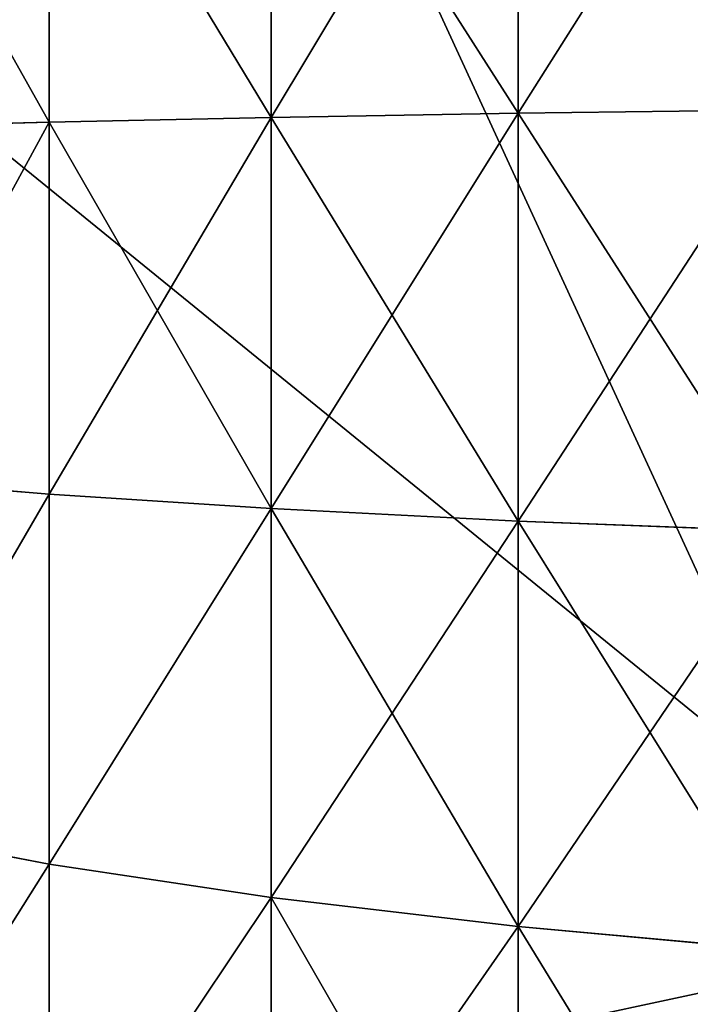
# Model space of a CAD drawing. Extents: x 0.04 to 6.5, y -3.23 to 3.23.
# Tile 66 of 256: x 0.4495 to 0.4698, y -0.0232 to 0.0066. Entities that reach past the tile are written whole.
import ezdxf

# ---------------------------------------------------------------- set-up
doc = ezdxf.new("R2010")
doc.units = 0
doc.header["$MEASUREMENT"] = 0
doc.layers.get('0').update_dxf_attribs({"linetype": 'CONTINUOUS'})

# ---------------------------------------------------------------- blocks, each defined once
blk = doc.blocks.new('CERAMICZNA_WISZ_CA_KR_TKA0')
at = {"color": 0}
for p, q in [((0.054692, 0.323203, 1.910339), (0.538651, -0.070283, 6.364594)), ((0.054692, 0.323203, 1.910339), (0.538651, -0.070283, 6.364594)), ((0.464603, 0.016083, 61.260698), (0.464603, 0.003758, 61.2599)), ((0.464603, 0.003758, 61.546919), (0.464603, 0.016083, 61.546121)), ((0.464603, 0.016083, 61.260698), (0.464603, 0.003758, 61.2599)), ((0.464603, 0.003758, 61.546919), (0.464603, 0.016083, 61.546121)), ((0.457118, 0.015454, 61.266528), (0.457118, 0.003632, 61.265763)), ((0.457118, 0.003632, 61.541056), (0.457118, 0.015454, 61.540292)), ((0.457118, 0.015454, 61.266528), (0.457118, 0.003632, 61.265763)), ((0.457118, 0.003632, 61.541056), (0.457118, 0.015454, 61.540292)), ((0.450395, 0.014732, 61.273213), (0.450395, 0.003487, 61.272487)), ((0.450395, 0.003487, 61.534333), (0.450395, 0.014732, 61.533607)), ((0.450395, 0.014732, 61.273213), (0.450395, 0.003487, 61.272487)), ((0.450395, 0.003487, 61.534333), (0.450395, 0.014732, 61.533607)), ((0.457118, 0.003632, 61.265763), (0.450395, 0.003487, 61.272487)), ((0.457118, 0.003632, 61.265763), (0.450395, 0.003487, 61.272487)), ((0.457118, 0.003632, 61.541056), (0.450395, 0.003487, 61.534333)), ((0.457118, 0.003632, 61.541056), (0.450395, 0.003487, 61.534333)), ((0.464603, 0.003758, 61.2599), (0.457118, 0.003632, 61.265763)), ((0.464603, 0.003758, 61.2599), (0.457118, 0.003632, 61.265763)), ((0.464603, 0.003758, 61.546919), (0.457118, 0.003632, 61.541056)), ((0.464603, 0.003758, 61.546919), (0.457118, 0.003632, 61.541056)), ((0.457118, 0.003632, 61.265763), (0.457118, -0.008212, 61.266018)), ((0.457118, -0.008212, 61.540801), (0.457118, 0.003632, 61.541056)), ((0.457118, 0.003632, 61.265763), (0.457118, -0.008212, 61.266018)), ((0.457118, -0.008212, 61.540801), (0.457118, 0.003632, 61.541056)), ((0.47274, 0.003864, 61.254984), (0.464603, 0.003758, 61.2599)), ((0.47274, 0.003864, 61.254984), (0.464603, 0.003758, 61.2599)), ((0.47274, 0.003864, 61.551836), (0.464603, 0.003758, 61.546919)), ((0.47274, 0.003864, 61.551836), (0.464603, 0.003758, 61.546919)), ((0.464603, 0.003758, 61.2599), (0.464603, -0.00859, 61.260165)), ((0.464603, -0.00859, 61.54665), (0.464603, 0.003758, 61.546919)), ((0.464603, 0.003758, 61.2599), (0.464603, -0.00859, 61.260165)), ((0.464603, -0.00859, 61.54665), (0.464603, 0.003758, 61.546919)), ((0.450395, 0.003487, 61.272487), (0.444531, 0.003326, 61.27997)), ((0.450395, 0.003487, 61.272487), (0.444531, 0.003326, 61.27997)), ((0.450395, 0.003487, 61.534333), (0.444531, 0.003326, 61.52685)), ((0.450395, 0.003487, 61.534333), (0.444531, 0.003326, 61.52685)), ((0.450395, 0.003487, 61.272487), (0.450395, -0.007778, 61.272727)), ((0.450395, -0.007778, 61.534092), (0.450395, 0.003487, 61.534333)), ((0.450395, 0.003487, 61.272487), (0.450395, -0.007778, 61.272727)), ((0.450395, -0.007778, 61.534092), (0.450395, 0.003487, 61.534333)), ((0.079382, -0.106588, 1.905954), (0.576871, 0, 6.360208)), ((0.079382, -0.106588, 1.905954), (0.576871, 0, 6.360208)), ((0.450395, -0.007778, 61.272727), (0.444531, -0.007295, 61.280196)), ((0.450395, -0.007778, 61.272727), (0.444531, -0.007295, 61.280196)), ((0.450395, -0.007778, 61.534092), (0.444531, -0.007295, 61.526624)), ((0.450395, -0.007778, 61.534092), (0.444531, -0.007295, 61.526624)), ((0.450395, -0.007778, 61.272727), (0.450395, -0.018981, 61.273938)), ((0.450395, -0.018981, 61.532881), (0.450395, -0.007778, 61.534092)), ((0.457118, -0.008212, 61.266018), (0.450395, -0.007778, 61.272727)), ((0.450395, -0.007778, 61.272727), (0.450395, -0.018981, 61.273938)), ((0.457118, -0.008212, 61.266018), (0.450395, -0.007778, 61.272727)), ((0.457118, -0.008212, 61.540801), (0.450395, -0.007778, 61.534092)), ((0.450395, -0.018981, 61.532881), (0.450395, -0.007778, 61.534092)), ((0.457118, -0.008212, 61.540801), (0.450395, -0.007778, 61.534092)), ((0.457118, -0.008212, 61.266018), (0.457118, -0.01999, 61.267292)), ((0.457118, -0.01999, 61.539528), (0.457118, -0.008212, 61.540801)), ((0.464603, -0.00859, 61.260165), (0.457118, -0.008212, 61.266018)), ((0.457118, -0.008212, 61.266018), (0.457118, -0.01999, 61.267292)), ((0.464603, -0.00859, 61.260165), (0.457118, -0.008212, 61.266018)), ((0.464603, -0.00859, 61.54665), (0.457118, -0.008212, 61.540801)), ((0.457118, -0.01999, 61.539528), (0.457118, -0.008212, 61.540801)), ((0.464603, -0.00859, 61.54665), (0.457118, -0.008212, 61.540801)), ((0.464603, -0.00859, 61.260165), (0.464603, -0.02087, 61.261491)), ((0.464603, -0.02087, 61.545328), (0.464603, -0.00859, 61.54665)), ((0.47274, -0.008907, 61.255258), (0.464603, -0.00859, 61.260165)), ((0.464603, -0.00859, 61.260165), (0.464603, -0.02087, 61.261491)), ((0.47274, -0.008907, 61.255258), (0.464603, -0.00859, 61.260165)), ((0.47274, -0.008907, 61.551562), (0.464603, -0.00859, 61.54665)), ((0.464603, -0.02087, 61.545328), (0.464603, -0.00859, 61.54665)), ((0.47274, -0.008907, 61.551562), (0.464603, -0.00859, 61.54665)), ((0.450395, -0.018981, 61.273938), (0.444531, -0.017858, 61.281339)), ((0.450395, -0.018981, 61.273938), (0.444531, -0.017858, 61.281339)), ((0.450395, -0.018981, 61.532881), (0.444531, -0.017858, 61.52548)), ((0.450395, -0.018981, 61.532881), (0.444531, -0.017858, 61.52548)), ((0.450395, -0.018981, 61.273938), (0.450395, -0.030038, 61.276106)), ((0.450395, -0.030038, 61.530714), (0.450395, -0.018981, 61.532881)), ((0.457118, -0.01999, 61.267292), (0.450395, -0.018981, 61.273938)), ((0.450395, -0.018981, 61.273938), (0.450395, -0.030038, 61.276106)), ((0.457118, -0.01999, 61.267292), (0.450395, -0.018981, 61.273938)), ((0.457118, -0.01999, 61.539528), (0.450395, -0.018981, 61.532881)), ((0.450395, -0.030038, 61.530714), (0.450395, -0.018981, 61.532881)), ((0.457118, -0.01999, 61.539528), (0.450395, -0.018981, 61.532881)), ((0.457118, -0.01999, 61.267292), (0.457118, -0.031615, 61.26957)), ((0.457118, -0.031615, 61.53725), (0.457118, -0.01999, 61.539528)), ((0.464603, -0.02087, 61.261491), (0.457118, -0.01999, 61.267292)), ((0.457118, -0.01999, 61.267292), (0.457118, -0.031615, 61.26957)), ((0.464603, -0.02087, 61.261491), (0.457118, -0.01999, 61.267292)), ((0.464603, -0.02087, 61.545328), (0.457118, -0.01999, 61.539528)), ((0.457118, -0.031615, 61.53725), (0.457118, -0.01999, 61.539528)), ((0.464603, -0.02087, 61.545328), (0.457118, -0.01999, 61.539528)), ((0.464603, -0.02087, 61.261491), (0.464603, -0.03299, 61.26387)), ((0.464603, -0.03299, 61.54295), (0.464603, -0.02087, 61.545328)), ((0.47274, -0.021608, 61.256627), (0.464603, -0.02087, 61.261491)), ((0.464603, -0.02087, 61.261491), (0.464603, -0.03299, 61.26387)), ((0.47274, -0.021608, 61.256627), (0.464603, -0.02087, 61.261491)), ((0.47274, -0.021608, 61.550187), (0.464603, -0.02087, 61.545328)), ((0.464603, -0.03299, 61.54295), (0.464603, -0.02087, 61.545328)), ((0.47274, -0.021608, 61.550187), (0.464603, -0.02087, 61.545328))]:
    blk.add_line(p, q, dxfattribs=at)
mesh = blk.add_polyface(dxfattribs=at)
corners = [(0.054692, 0.323203, 1.910339), (0.042133, 0.153639, 1.910339), (0.538651, -0.070283, 6.364594)]
mesh.append_faces([[corners[k] for k in face] for face in [(0, 1, 2)]], dxfattribs={"color": 0})
mesh = blk.add_polyface(dxfattribs=at)
corners = [(0.054692, 0.323203, 1.910339), (0.538651, -0.070283, 6.364594), (0.545887, 0.210664, 6.364594)]
mesh.append_faces([[corners[k] for k in face] for face in [(0, 1, 2)]], dxfattribs={"color": 0})
mesh = blk.add_polyface(dxfattribs=at)
corners = [(0.590383, 0.269312, 6.360208), (0.576871, 0, 6.360208), (0.081214, 0.151778, 1.905954)]
mesh.append_faces([[corners[k] for k in face] for face in [(0, 1, 2)]], dxfattribs={"color": 0})
mesh = blk.add_polyface(dxfattribs=at)
corners = [(0.042133, 0.153639, 1.910339), (0.040279, -0.107895, 1.910339), (0.53927, -0.091212, 6.364594)]
mesh.append_faces([[corners[k] for k in face] for face in [(0, 1, 2)]], dxfattribs={"color": 0})
mesh = blk.add_polyface(dxfattribs=at)
corners = [(0.042133, 0.153639, 1.910339), (0.53927, -0.091212, 6.364594), (0.538651, -0.070283, 6.364594)]
mesh.append_faces([[corners[k] for k in face] for face in [(0, 1, 2)]], dxfattribs={"color": 0})
mesh = blk.add_polyface(dxfattribs=at)
corners = [(0.081214, 0.151778, 1.905954), (0.576871, 0, 6.360208), (0.079382, -0.106588, 1.905954)]
mesh.append_faces([[corners[k] for k in face] for face in [(0, 1, 2)]], dxfattribs={"color": 0})
mesh = blk.add_polyface(dxfattribs=at)
corners = [(0.504981, 0.131591, 0.961786), (0.376762, -0.137699, 1.055618), (0.376762, 0.137699, 1.055618), (0.504981, -0.131591, 0.961786)]
mesh.append_faces([[corners[k] for k in face] for face in [(0, 1, 2), (1, 0, 3)]], dxfattribs={"vtx0": -1, "color": 0})
mesh = blk.add_polyface(dxfattribs=at)
corners = [(0.525548, -0.130611, 0.995343), (0.402457, 0.136475, 1.085422), (0.402457, -0.136475, 1.085422), (0.525548, 0.130611, 0.995343)]
mesh.append_faces([[corners[k] for k in face] for face in [(0, 1, 2), (1, 0, 3)]], dxfattribs={"vtx0": -1, "color": 0})
mesh = blk.add_polyface(dxfattribs=at)
corners = [(0.47274, 0.016612, 61.255806), (0.464603, 0.003758, 61.2599), (0.464603, 0.016083, 61.260698), (0.47274, 0.003864, 61.254984)]
mesh.append_faces([[corners[k] for k in face] for face in [(0, 1, 2), (1, 0, 3)]], dxfattribs={"vtx0": -1, "color": 0})
mesh = blk.add_polyface(dxfattribs=at)
corners = [(0.47274, 0.003864, 61.551836), (0.464603, 0.016083, 61.546121), (0.464603, 0.003758, 61.546919), (0.47274, 0.016612, 61.551014)]
mesh.append_faces([[corners[k] for k in face] for face in [(0, 1, 2), (1, 0, 3)]], dxfattribs={"vtx0": -1, "color": 0})
mesh = blk.add_polyface(dxfattribs=at)
corners = [(0.464603, 0.016083, 61.260698), (0.457118, 0.003632, 61.265763), (0.457118, 0.015454, 61.266528), (0.464603, 0.003758, 61.2599)]
mesh.append_faces([[corners[k] for k in face] for face in [(0, 1, 2), (1, 0, 3)]], dxfattribs={"vtx0": -1, "color": 0})
mesh = blk.add_polyface(dxfattribs=at)
corners = [(0.464603, 0.003758, 61.546919), (0.457118, 0.015454, 61.540292), (0.457118, 0.003632, 61.541056), (0.464603, 0.016083, 61.546121)]
mesh.append_faces([[corners[k] for k in face] for face in [(0, 1, 2), (1, 0, 3)]], dxfattribs={"vtx0": -1, "color": 0})
mesh = blk.add_polyface(dxfattribs=at)
corners = [(0.450395, 0.014732, 61.273213), (0.457118, 0.003632, 61.265763), (0.450395, 0.003487, 61.272487), (0.457118, 0.015454, 61.266528)]
mesh.append_faces([[corners[k] for k in face] for face in [(0, 1, 2), (1, 0, 3)]], dxfattribs={"vtx0": -1, "color": 0})
mesh = blk.add_polyface(dxfattribs=at)
corners = [(0.457118, 0.003632, 61.541056), (0.450395, 0.014732, 61.533607), (0.450395, 0.003487, 61.534333), (0.457118, 0.015454, 61.540292)]
mesh.append_faces([[corners[k] for k in face] for face in [(0, 1, 2), (1, 0, 3)]], dxfattribs={"vtx0": -1, "color": 0})
mesh = blk.add_polyface(dxfattribs=at)
corners = [(0.444531, 0.013928, 61.280652), (0.450395, 0.003487, 61.272487), (0.444531, 0.003326, 61.27997), (0.450395, 0.014732, 61.273213)]
mesh.append_faces([[corners[k] for k in face] for face in [(0, 1, 2), (1, 0, 3)]], dxfattribs={"vtx0": -1, "color": 0})
mesh = blk.add_polyface(dxfattribs=at)
corners = [(0.450395, 0.003487, 61.534333), (0.444531, 0.013928, 61.526167), (0.444531, 0.003326, 61.52685), (0.450395, 0.014732, 61.533607)]
mesh.append_faces([[corners[k] for k in face] for face in [(0, 1, 2), (1, 0, 3)]], dxfattribs={"vtx0": -1, "color": 0})
mesh = blk.add_polyface(dxfattribs=at)
corners = [(0.457118, 0.003632, 61.265763), (0.450395, -0.007778, 61.272727), (0.450395, 0.003487, 61.272487), (0.457118, -0.008212, 61.266018)]
mesh.append_faces([[corners[k] for k in face] for face in [(0, 1, 2), (1, 0, 3)]], dxfattribs={"vtx0": -1, "color": 0})
mesh = blk.add_polyface(dxfattribs=at)
corners = [(0.457118, -0.008212, 61.540801), (0.450395, 0.003487, 61.534333), (0.450395, -0.007778, 61.534092), (0.457118, 0.003632, 61.541056)]
mesh.append_faces([[corners[k] for k in face] for face in [(0, 1, 2), (1, 0, 3)]], dxfattribs={"vtx0": -1, "color": 0})
mesh = blk.add_polyface(dxfattribs=at)
corners = [(0.464603, 0.003758, 61.2599), (0.457118, -0.008212, 61.266018), (0.457118, 0.003632, 61.265763), (0.464603, -0.00859, 61.260165)]
mesh.append_faces([[corners[k] for k in face] for face in [(0, 1, 2), (1, 0, 3)]], dxfattribs={"vtx0": -1, "color": 0})
mesh = blk.add_polyface(dxfattribs=at)
corners = [(0.464603, -0.00859, 61.54665), (0.457118, 0.003632, 61.541056), (0.457118, -0.008212, 61.540801), (0.464603, 0.003758, 61.546919)]
mesh.append_faces([[corners[k] for k in face] for face in [(0, 1, 2), (1, 0, 3)]], dxfattribs={"vtx0": -1, "color": 0})
mesh = blk.add_polyface(dxfattribs=at)
corners = [(0.47274, 0.003864, 61.254984), (0.464603, -0.00859, 61.260165), (0.464603, 0.003758, 61.2599), (0.47274, -0.008907, 61.255258)]
mesh.append_faces([[corners[k] for k in face] for face in [(0, 1, 2), (1, 0, 3)]], dxfattribs={"vtx0": -1, "color": 0})
mesh = blk.add_polyface(dxfattribs=at)
corners = [(0.47274, -0.008907, 61.551562), (0.464603, 0.003758, 61.546919), (0.464603, -0.00859, 61.54665), (0.47274, 0.003864, 61.551836)]
mesh.append_faces([[corners[k] for k in face] for face in [(0, 1, 2), (1, 0, 3)]], dxfattribs={"vtx0": -1, "color": 0})
mesh = blk.add_polyface(dxfattribs=at)
corners = [(0.444531, -0.007295, 61.280196), (0.450395, 0.003487, 61.272487), (0.450395, -0.007778, 61.272727), (0.444531, 0.003326, 61.27997)]
mesh.append_faces([[corners[k] for k in face] for face in [(0, 1, 2), (1, 0, 3)]], dxfattribs={"vtx0": -1, "color": 0})
mesh = blk.add_polyface(dxfattribs=at)
corners = [(0.450395, 0.003487, 61.534333), (0.444531, -0.007295, 61.526624), (0.450395, -0.007778, 61.534092), (0.444531, 0.003326, 61.52685)]
mesh.append_faces([[corners[k] for k in face] for face in [(0, 1, 2), (1, 0, 3)]], dxfattribs={"vtx0": -1, "color": 0})
mesh = blk.add_polyface(dxfattribs=at)
corners = [(0.576871, 0, 6.360208), (0.578374, -0.089905, 6.360208), (0.079382, -0.106588, 1.905954)]
mesh.append_faces([[corners[k] for k in face] for face in [(0, 1, 2)]], dxfattribs={"color": 0})
mesh = blk.add_polyface(dxfattribs=at)
corners = [(0.444531, -0.017858, 61.281339), (0.450395, -0.007778, 61.272727), (0.450395, -0.018981, 61.273938), (0.444531, -0.007295, 61.280196)]
mesh.append_faces([[corners[k] for k in face] for face in [(0, 1, 2), (1, 0, 3)]], dxfattribs={"vtx0": -1, "color": 0})
mesh = blk.add_polyface(dxfattribs=at)
corners = [(0.450395, -0.007778, 61.534092), (0.444531, -0.017858, 61.52548), (0.450395, -0.018981, 61.532881), (0.444531, -0.007295, 61.526624)]
mesh.append_faces([[corners[k] for k in face] for face in [(0, 1, 2), (1, 0, 3)]], dxfattribs={"vtx0": -1, "color": 0})
mesh = blk.add_polyface(dxfattribs=at)
corners = [(0.450395, -0.018981, 61.273938), (0.457118, -0.008212, 61.266018), (0.457118, -0.01999, 61.267292), (0.450395, -0.007778, 61.272727)]
mesh.append_faces([[corners[k] for k in face] for face in [(0, 1, 2), (1, 0, 3)]], dxfattribs={"vtx0": -1, "color": 0})
mesh = blk.add_polyface(dxfattribs=at)
corners = [(0.457118, -0.008212, 61.540801), (0.450395, -0.018981, 61.532881), (0.457118, -0.01999, 61.539528), (0.450395, -0.007778, 61.534092)]
mesh.append_faces([[corners[k] for k in face] for face in [(0, 1, 2), (1, 0, 3)]], dxfattribs={"vtx0": -1, "color": 0})
mesh = blk.add_polyface(dxfattribs=at)
corners = [(0.464603, -0.00859, 61.260165), (0.457118, -0.01999, 61.267292), (0.457118, -0.008212, 61.266018), (0.464603, -0.02087, 61.261491)]
mesh.append_faces([[corners[k] for k in face] for face in [(0, 1, 2), (1, 0, 3)]], dxfattribs={"vtx0": -1, "color": 0})
mesh = blk.add_polyface(dxfattribs=at)
corners = [(0.464603, -0.02087, 61.545328), (0.457118, -0.008212, 61.540801), (0.457118, -0.01999, 61.539528), (0.464603, -0.00859, 61.54665)]
mesh.append_faces([[corners[k] for k in face] for face in [(0, 1, 2), (1, 0, 3)]], dxfattribs={"vtx0": -1, "color": 0})
mesh = blk.add_polyface(dxfattribs=at)
corners = [(0.47274, -0.008907, 61.255258), (0.464603, -0.02087, 61.261491), (0.464603, -0.00859, 61.260165), (0.47274, -0.021608, 61.256627)]
mesh.append_faces([[corners[k] for k in face] for face in [(0, 1, 2), (1, 0, 3)]], dxfattribs={"vtx0": -1, "color": 0})
mesh = blk.add_polyface(dxfattribs=at)
corners = [(0.47274, -0.021608, 61.550187), (0.464603, -0.00859, 61.54665), (0.464603, -0.02087, 61.545328), (0.47274, -0.008907, 61.551562)]
mesh.append_faces([[corners[k] for k in face] for face in [(0, 1, 2), (1, 0, 3)]], dxfattribs={"vtx0": -1, "color": 0})
mesh = blk.add_polyface(dxfattribs=at)
corners = [(0.444531, -0.028283, 61.283382), (0.450395, -0.018981, 61.273938), (0.450395, -0.030038, 61.276106), (0.444531, -0.017858, 61.281339)]
mesh.append_faces([[corners[k] for k in face] for face in [(0, 1, 2), (1, 0, 3)]], dxfattribs={"vtx0": -1, "color": 0})
mesh = blk.add_polyface(dxfattribs=at)
corners = [(0.450395, -0.018981, 61.532881), (0.444531, -0.028283, 61.523438), (0.450395, -0.030038, 61.530714), (0.444531, -0.017858, 61.52548)]
mesh.append_faces([[corners[k] for k in face] for face in [(0, 1, 2), (1, 0, 3)]], dxfattribs={"vtx0": -1, "color": 0})
mesh = blk.add_polyface(dxfattribs=at)
corners = [(0.450395, -0.030038, 61.276106), (0.457118, -0.01999, 61.267292), (0.457118, -0.031615, 61.26957), (0.450395, -0.018981, 61.273938)]
mesh.append_faces([[corners[k] for k in face] for face in [(0, 1, 2), (1, 0, 3)]], dxfattribs={"vtx0": -1, "color": 0})
mesh = blk.add_polyface(dxfattribs=at)
corners = [(0.457118, -0.01999, 61.539528), (0.450395, -0.030038, 61.530714), (0.457118, -0.031615, 61.53725), (0.450395, -0.018981, 61.532881)]
mesh.append_faces([[corners[k] for k in face] for face in [(0, 1, 2), (1, 0, 3)]], dxfattribs={"vtx0": -1, "color": 0})
mesh = blk.add_polyface(dxfattribs=at)
corners = [(0.464603, -0.02087, 61.261491), (0.457118, -0.031615, 61.26957), (0.457118, -0.01999, 61.267292), (0.464603, -0.03299, 61.26387)]
mesh.append_faces([[corners[k] for k in face] for face in [(0, 1, 2), (1, 0, 3)]], dxfattribs={"vtx0": -1, "color": 0})
mesh = blk.add_polyface(dxfattribs=at)
corners = [(0.464603, -0.03299, 61.54295), (0.457118, -0.01999, 61.539528), (0.457118, -0.031615, 61.53725), (0.464603, -0.02087, 61.545328)]
mesh.append_faces([[corners[k] for k in face] for face in [(0, 1, 2), (1, 0, 3)]], dxfattribs={"vtx0": -1, "color": 0})
mesh = blk.add_polyface(dxfattribs=at)
corners = [(0.47274, -0.021608, 61.256627), (0.464603, -0.03299, 61.26387), (0.464603, -0.02087, 61.261491), (0.47274, -0.034143, 61.259088)]
mesh.append_faces([[corners[k] for k in face] for face in [(0, 1, 2), (1, 0, 3)]], dxfattribs={"vtx0": -1, "color": 0})
mesh = blk.add_polyface(dxfattribs=at)
corners = [(0.47274, -0.034143, 61.547731), (0.464603, -0.02087, 61.545328), (0.464603, -0.03299, 61.54295), (0.47274, -0.021608, 61.550187)]
mesh.append_faces([[corners[k] for k in face] for face in [(0, 1, 2), (1, 0, 3)]], dxfattribs={"vtx0": -1, "color": 0})

msp = doc.modelspace()

# ---------------------------------------------------------------- block references
at = {"color": 0}
msp.add_blockref('CERAMICZNA_WISZ_CA_KR_TKA0', (0, 0), dxfattribs=at)

doc.saveas('drawing.dxf')
